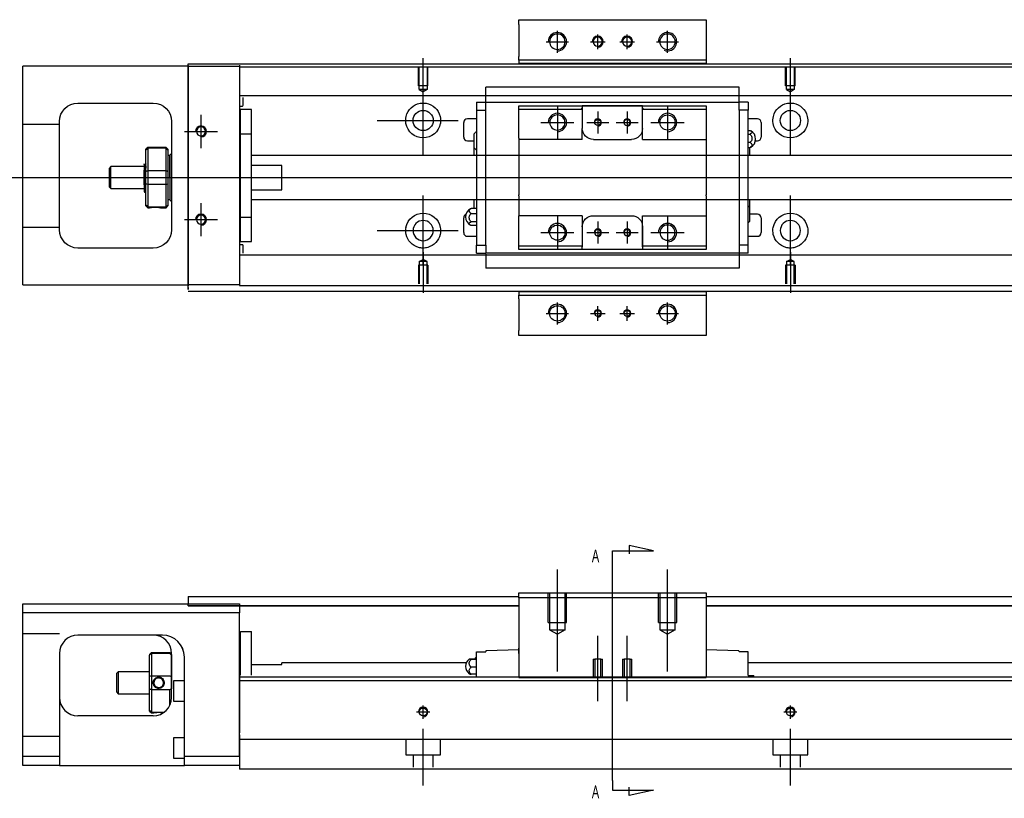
# Model space of a CAD drawing. Header units: millimetres. Extents: x -257 to 3135, y -1556 to 860.
# Tile 2 of 15: x -91 to 177, y -1556 to -1344. Entities that reach past the tile are written whole.
import ezdxf
from ezdxf.lldxf.tags import DXFTag

# ---------------------------------------------------------------- set-up
doc = ezdxf.new("R2010")
doc.units = ezdxf.units.MM
doc.layers.get('0').update_dxf_attribs({"linetype": 'CONTINUOUS'})
doc.styles.add('CHN', font='msjhbd.ttf')
tags = doc.linetypes.add('DASHED', pattern=[25.72, 12.86, -12.86]).pattern_tags.tags
tags[6:7] = [DXFTag(74, 4), DXFTag(75, 0), DXFTag(340, '0'), DXFTag(46, 0.0), DXFTag(50, 0.0), DXFTag(44, 0.0), DXFTag(45, 0.0)]
tags[4:5] = [DXFTag(74, 4), DXFTag(75, 0), DXFTag(340, '0'), DXFTag(46, 0.0), DXFTag(50, 0.0), DXFTag(44, 0.0), DXFTag(45, 0.0)]

msp = doc.modelspace()

# ---------------------------------------------------------------- linework, layer by layer
at = {"linetype": 'Continuous'}
for p, q in [((44.63, -1345.66), (44.63, -1344.37)), ((44.63, -1344.37), (95.63, -1344.37)), ((44.63, -1345.66), (44.63, -1354.37)), ((95.63, -1344.37), (95.63, -1345.66)), ((95.63, -1345.66), (95.63, -1354.37)), ((-45.42, -1356.82), (-45.42, -1356.37)), ((-45.42, -1356.37), (80.83, -1356.37)), ((44.63, -1355.37), (44.63, -1354.37)), ((95.63, -1355.37), (44.63, -1355.37)), ((44.63, -1355.37), (44.63, -1356.37)), ((80.83, -1356.37), (579.58, -1356.37)), ((95.63, -1354.37), (95.63, -1355.37)), ((95.63, -1355.37), (95.63, -1356.37)), ((-90.42, -1359.57), (-90.42, -1357.07)), ((-45.42, -1357.07), (-90.42, -1357.07)), ((-45.42, -1356.82), (-45.42, -1416.82)), ((-31.42, -1356.77), (-31.42, -1357.07)), ((-31.42, -1357.07), (-31.42, -1359.57)), ((-90.42, -1414.07), (-90.42, -1359.57)), ((-31.42, -1359.57), (-31.42, -1414.07)), ((-75.42, -1367.07), (-54.92, -1367.07)), ((-80.42, -1401.57), (-80.42, -1372.07)), ((-49.92, -1372.07), (-49.92, -1401.57)), ((-56.42, -1379.17), (-56.92, -1379.67)), ((-56.92, -1379.85), (-56.92, -1379.67)), ((-56.92, -1385.69), (-56.92, -1379.85)), ((-51.42, -1379.17), (-56.42, -1379.17)), ((-56.42, -1379.17), (-56.42, -1379.4)), ((-56.42, -1379.4), (-56.42, -1385.44)), ((-51.42, -1379.4), (-56.42, -1379.4)), ((-50.92, -1379.67), (-51.42, -1379.17)), ((-51.42, -1379.4), (-51.42, -1379.17)), ((-51.42, -1385.44), (-51.42, -1379.4)), ((-50.92, -1379.67), (-50.92, -1379.85)), ((-50.92, -1379.85), (-50.92, -1385.69)), ((-50.42, -1381.37), (-50.92, -1381.37)), ((-50.42, -1387.37), (-50.42, -1381.37)), ((-50.42, -1381.47), (-50.42, -1393.27)), ((-66.42, -1384.37), (-66.92, -1384.87)), ((-66.92, -1384.87), (-66.92, -1384.87)), ((-66.92, -1384.87), (-66.92, -1389.87)), ((-57.42, -1384.37), (-66.42, -1384.37)), ((-66.42, -1390.37), (-66.42, -1384.37)), ((-57.42, -1389.35), (-57.42, -1385.4)), ((-57.04, -1383.87), (-57.29, -1383.87)), ((-56.92, -1387.37), (-56.92, -1385.69)), ((-56.42, -1385.44), (-56.42, -1387.37)), ((-56.42, -1385.44), (-51.42, -1385.44)), ((-51.42, -1387.37), (-51.42, -1385.44)), ((-50.92, -1385.69), (-50.92, -1389.04)), ((-56.92, -1389.04), (-56.92, -1387.37)), ((-56.42, -1387.37), (-56.42, -1389.3)), ((-51.42, -1389.3), (-51.42, -1387.37)), ((-50.42, -1387.37), (-50.42, -1393.37)), ((-66.92, -1389.87), (-66.42, -1390.37)), ((-66.42, -1390.37), (-57.42, -1390.37)), ((-57.25, -1391.37), (-57.08, -1391.37)), ((-56.92, -1394.88), (-56.92, -1389.04)), ((-56.42, -1389.3), (-56.42, -1395.34)), ((-51.42, -1389.3), (-56.42, -1389.3)), ((-51.42, -1395.34), (-51.42, -1389.3)), ((-50.92, -1389.04), (-50.92, -1394.88)), ((-50.92, -1393.37), (-50.42, -1393.37)), ((-56.92, -1395.07), (-56.92, -1394.88)), ((-56.92, -1395.07), (-56.42, -1395.57)), ((-56.42, -1395.34), (-56.42, -1395.57)), ((-56.42, -1395.34), (-51.42, -1395.34)), ((-56.42, -1395.57), (-55.92, -1395.57)), ((-52.91, -1395.57), (-51.42, -1395.57)), ((-51.42, -1395.57), (-50.92, -1395.07)), ((-51.42, -1395.57), (-51.42, -1395.34)), ((-50.92, -1394.88), (-50.92, -1395.07)), ((-54.92, -1406.57), (-75.42, -1406.57)), ((-90.42, -1416.57), (-90.42, -1414.07)), ((-31.42, -1414.07), (-31.42, -1416.57)), ((-90.42, -1416.57), (-45.42, -1416.57)), ((-45.42, -1417.82), (-45.42, -1416.82)), ((-31.42, -1416.57), (-31.42, -1416.77)), ((64.93, -1418.37), (-45.42, -1418.37)), ((44.63, -1418.37), (44.63, -1419.37)), ((44.63, -1420.37), (44.63, -1419.37)), ((44.63, -1419.37), (95.63, -1419.37)), ((44.63, -1420.37), (44.63, -1429.07)), ((579.58, -1418.37), (64.93, -1418.37)), ((95.63, -1418.37), (95.63, -1419.37)), ((95.63, -1419.37), (95.63, -1420.37)), ((95.63, -1420.37), (95.63, -1429.07)), ((44.63, -1430.37), (44.63, -1429.07)), ((95.63, -1430.37), (44.63, -1430.37)), ((95.63, -1429.07), (95.63, -1430.37)), ((44.63, -1500.52), (95.63, -1500.52)), ((44.63, -1501.81), (44.63, -1500.52)), ((95.63, -1500.52), (95.63, -1501.81)), ((-90.42, -1505.97), (-90.42, -1503.47)), ((-90.42, -1503.47), (-31.42, -1503.47)), ((-45.42, -1501.52), (44.63, -1501.52)), ((-45.42, -1501.52), (-45.42, -1502.52)), ((-45.42, -1502.52), (-45.42, -1503.52)), ((-45.42, -1503.47), (-45.42, -1503.47)), ((-45.42, -1504.02), (-45.42, -1503.52)), ((44.63, -1504.02), (-45.42, -1504.02)), ((-45.42, -1504.02), (44.63, -1504.02)), ((-31.42, -1503.47), (-31.42, -1505.97)), ((44.63, -1501.81), (44.63, -1523.52)), ((95.63, -1501.81), (44.63, -1501.81)), ((95.63, -1501.52), (579.58, -1501.52)), ((95.63, -1501.81), (95.63, -1523.52)), ((579.58, -1504.02), (95.63, -1504.02)), ((95.63, -1504.02), (579.58, -1504.02)), ((-31.42, -1505.97), (-90.42, -1505.97)), ((-90.42, -1544.97), (-90.42, -1505.97)), ((-31.42, -1544.97), (-31.42, -1505.97)), ((-52.57, -1511.97), (-75.42, -1511.97)), ((-31.12, -1510.97), (-28.12, -1510.97)), ((-31.12, -1522.92), (-31.12, -1510.97)), ((-31.12, -1510.97), (-28.12, -1510.97)), ((-31.12, -1522.92), (-31.12, -1510.97)), ((-28.12, -1522.92), (-28.12, -1510.97)), ((-28.12, -1522.92), (-28.12, -1510.97)), ((-31.12, -1514.22), (-31.42, -1514.22)), ((-31.12, -1514.22), (-31.42, -1514.22)), ((-80.42, -1516.97), (-80.42, -1544.97)), ((-55.92, -1517.27), (-55.42, -1516.77)), ((-55.92, -1517.27), (-55.92, -1517.45)), ((-55.92, -1523.29), (-55.92, -1517.45)), ((-55.42, -1516.77), (-55.42, -1517)), ((-55.42, -1516.77), (-50.42, -1516.77)), ((-55.42, -1517), (-55.42, -1523.04)), ((-50.42, -1517), (-55.42, -1517)), ((-49.92, -1517.27), (-50.42, -1516.77)), ((-50.42, -1517), (-50.42, -1516.77)), ((-49.92, -1528.97), (-49.92, -1516.97)), ((-49.92, -1517.27), (-49.92, -1517.45)), ((-49.92, -1517.45), (-49.92, -1523.29)), ((33.13, -1516.52), (35.63, -1516.52)), ((33.13, -1518.72), (33.13, -1516.52)), ((35.63, -1516.52), (35.63, -1516.45)), ((44.63, -1516.02), (35.83, -1516.25)), ((44.57, -1517.02), (44.63, -1517.02)), ((44.63, -1516.52), (44.63, -1515.52)), ((44.63, -1517.02), (44.63, -1516.52)), ((95.63, -1515.52), (95.63, -1516.52)), ((104.44, -1516.25), (95.63, -1516.02)), ((95.63, -1516.52), (95.63, -1517.02)), ((95.63, -1517.02), (95.7, -1517.02)), ((104.63, -1516.45), (104.63, -1516.52)), ((107.13, -1516.52), (104.63, -1516.52)), ((107.13, -1518.72), (107.13, -1516.52)), ((-46.42, -1544.97), (-46.42, -1517.96)), ((-28.12, -1519.97), (-19.92, -1519.97)), ((30.34, -1519.52), (-19.92, -1519.52)), ((-19.92, -1519.97), (-19.92, -1519.52)), ((31.68, -1518.41), (33.13, -1518.41)), ((33.13, -1518.65), (31.68, -1518.65)), ((33.13, -1522.02), (33.13, -1518.72)), ((107.13, -1522.02), (107.13, -1518.72)), ((568.58, -1519.52), (107.13, -1519.52)), ((-64.42, -1521.97), (-64.92, -1522.47)), ((-64.92, -1522.47), (-64.92, -1524.97)), ((-55.92, -1521.97), (-64.42, -1521.97)), ((-64.42, -1521.97), (-64.42, -1527.97)), ((33.13, -1520.75), (31.68, -1520.75)), ((33.13, -1522.63), (31.68, -1522.63)), ((33.13, -1523.47), (33.13, -1522.02)), ((107.13, -1523.02), (107.13, -1522.02)), ((-64.92, -1524.97), (-64.92, -1527.47)), ((-55.92, -1526.64), (-55.92, -1523.29)), ((-55.42, -1523.04), (-55.42, -1526.9)), ((-55.42, -1523.04), (-50.42, -1523.04)), ((-49.92, -1523.29), (-49.92, -1526.64)), ((-46.42, -1524.47), (-49.42, -1524.47)), ((-49.42, -1524.47), (-49.42, -1529.97)), ((72.7, -1523.47), (-31.42, -1523.47)), ((72.44, -1524.47), (-31.42, -1524.47)), ((44.63, -1523.56), (44.63, -1523.52)), ((44.63, -1523.52), (95.63, -1523.52)), ((95.63, -1523.56), (44.63, -1523.56)), ((568.58, -1524.47), (72.44, -1524.47)), ((568.58, -1523.47), (72.7, -1523.47)), ((95.63, -1523.52), (95.63, -1523.56)), ((107.13, -1523.02), (108.52, -1523.02)), ((108.52, -1523.02), (108.63, -1523.02)), ((108.52, -1523.02), (108.52, -1523.47)), ((108.63, -1523.47), (108.63, -1523.02)), ((-64.92, -1527.47), (-64.42, -1527.97)), ((-64.42, -1527.97), (-55.92, -1527.97)), ((-55.92, -1532.48), (-55.92, -1526.64)), ((-55.42, -1526.9), (-55.42, -1532.94)), ((-50.42, -1526.9), (-55.42, -1526.9)), ((-50.42, -1531.15), (-50.42, -1526.9)), ((-49.42, -1529.97), (-46.42, -1529.97)), ((-55.92, -1532.67), (-55.92, -1532.48)), ((-55.92, -1532.67), (-55.42, -1533.17)), ((-55.42, -1532.94), (-55.42, -1533.17)), ((-55.42, -1532.94), (-51.88, -1532.94)), ((-55.42, -1533.17), (-54.92, -1533.17)), ((-54.92, -1533.97), (-75.42, -1533.97)), ((-46.42, -1539.97), (-49.42, -1539.97)), ((-49.42, -1539.97), (-49.42, -1545.47)), ((-31.42, -1539.12), (-31.42, -1545.92)), ((-90.42, -1544.97), (-80.42, -1544.97)), ((-90.42, -1547.47), (-90.42, -1544.97)), ((-80.42, -1544.97), (-80.42, -1547.47)), ((-49.42, -1545.47), (-46.42, -1545.47)), ((-46.42, -1547.47), (-46.42, -1544.97)), ((-46.42, -1544.97), (-31.42, -1544.97)), ((-31.42, -1545.92), (-31.42, -1548.47)), ((-80.42, -1547.47), (-90.42, -1547.47)), ((-80.42, -1547.47), (-46.42, -1547.47)), ((-31.42, -1547.47), (-46.42, -1547.47)), ((66.29, -1548.47), (-31.42, -1548.47)), ((568.58, -1548.47), (66.29, -1548.47))]:
    msp.add_line(p, q, dxfattribs=at)
for p, q in [((55.13, -1353.37), (55.13, -1347.37)), ((66.13, -1352.37), (66.13, -1348.37)), ((74.13, -1352.37), (74.13, -1348.37)), ((85.13, -1353.37), (85.13, -1347.37)), ((52.13, -1350.37), (58.13, -1350.37)), ((64.13, -1350.37), (68.13, -1350.37)), ((72.13, -1350.37), (76.13, -1350.37)), ((82.13, -1350.37), (88.13, -1350.37)), ((18.58, -1365.99), (18.58, -1354.87)), ((118.58, -1365.99), (118.58, -1354.87)), ((18.58, -1381.34), (18.58, -1362.29)), ((118.58, -1381.34), (118.58, -1362.29)), ((-41.92, -1370.32), (-41.92, -1379.32)), ((6.08, -1371.82), (28.11, -1371.82)), ((-46.42, -1374.82), (-37.42, -1374.82)), ((-95.42, -1387.37), (72.88, -1387.37)), ((72.88, -1387.37), (580.28, -1387.37)), ((18.58, -1411.34), (18.58, -1392.29)), ((118.58, -1411.34), (118.58, -1392.29)), ((-41.92, -1394.32), (-41.92, -1403.32)), ((-46.42, -1398.82), (-37.42, -1398.82)), ((6.08, -1401.82), (28.11, -1401.82)), ((18.58, -1407.65), (18.58, -1418.77)), ((118.58, -1407.65), (118.58, -1418.77)), ((55.13, -1427.37), (55.13, -1421.37)), ((66.13, -1426.37), (66.13, -1422.37)), ((74.13, -1426.37), (74.13, -1422.37)), ((85.13, -1427.37), (85.13, -1421.37)), ((52.13, -1424.37), (58.13, -1424.37)), ((64.13, -1424.37), (68.13, -1424.37)), ((72.13, -1424.37), (76.13, -1424.37)), ((82.13, -1424.37), (88.13, -1424.37)), ((81.28, -1489.06), (74.69, -1487.63)), ((74.69, -1487.63), (74.69, -1489.86)), ((70.13, -1489.06), (81.28, -1489.06)), ((70.13, -1491.7), (70.13, -1489.06)), ((70.13, -1551.59), (70.13, -1491.7)), ((70.13, -1551.59), (70.13, -1554.22)), ((70.13, -1554.22), (81.28, -1554.22)), ((74.69, -1555.66), (74.69, -1553.43)), ((81.28, -1554.22), (74.69, -1555.66))]:
    msp.add_line(p, q)
at = {"linetype": 'DASHED'}
for p, q in [((-45.42, -1360.38), (-45.42, -1356.37)), ((95.63, -1356.32), (44.63, -1356.32)), ((-31.42, -1357.07), (-31.42, -1357.27)), ((-31.42, -1357.27), (-31.42, -1358.27)), ((-31.42, -1358.27), (-31.42, -1364.6)), ((-45.42, -1370.38), (-45.42, -1360.38)), ((-31.42, -1364.6), (-31.42, -1365.6)), ((-45.42, -1378.38), (-45.42, -1370.38)), ((-45.42, -1394.38), (-45.42, -1378.38)), ((-57.29, -1383.87), (-57.29, -1383.87)), ((-45.42, -1402.38), (-45.42, -1394.38)), ((-45.42, -1412.38), (-45.42, -1402.38)), ((-31.42, -1408.94), (-31.42, -1415.27)), ((-45.42, -1417.32), (-45.42, -1412.38)), ((-31.42, -1415.27), (-31.42, -1416.27)), ((-45.42, -1417.32), (-45.42, -1417.82)), ((-31.42, -1416.27), (-31.42, -1416.57)), ((44.63, -1418.41), (95.63, -1418.41)), ((-52.42, -1511.97), (-52.57, -1511.97)), ((33.13, -1516.52), (33.13, -1516.52)), ((35.63, -1516.52), (35.63, -1516.52)), ((104.63, -1516.52), (104.63, -1516.52)), ((107.13, -1516.52), (107.13, -1516.52)), ((-31.42, -1522.92), (-31.42, -1523.92)), ((-31.42, -1523.92), (-31.42, -1538.62)), ((-31.42, -1544.97), (-31.42, -1548.47))]:
    msp.add_line(p, q, dxfattribs=at)
at = {"linetype": 'DASHED', "ltscale": 0.3}
for p, q in [((-45.42, -1357.07), (-31.42, -1357.07)), ((80.58, -1357.32), (-31.42, -1357.32)), ((568.58, -1357.32), (80.58, -1357.32)), ((568.58, -1365.15), (-31.42, -1365.15)), ((-31.42, -1365.6), (-31.42, -1367.14)), ((-31.42, -1367.14), (-31.42, -1370.7)), ((-30.42, -1367.68), (-30.42, -1365.6)), ((-31.42, -1367.88), (-30.62, -1367.88)), ((-28.12, -1368.82), (-31.12, -1368.82)), ((-28.12, -1368.82), (-31.12, -1368.82)), ((-31.12, -1375.5), (-31.12, -1368.82)), ((-31.12, -1375.5), (-31.12, -1368.82)), ((-28.12, -1375.5), (-28.12, -1368.82)), ((-28.12, -1375.5), (-28.12, -1368.82)), ((-31.42, -1370.7), (-31.42, -1372.62)), ((-31.42, -1372.62), (-31.42, -1400.92)), ((-80.42, -1372.96), (-90.42, -1372.96)), ((-31.12, -1376.07), (-31.42, -1376.07)), ((-31.12, -1376.07), (-31.42, -1376.07)), ((-31.12, -1398.13), (-31.12, -1375.5)), ((-31.12, -1375.5), (-28.12, -1375.5)), ((-31.12, -1398.13), (-31.12, -1375.5)), ((-28.12, -1398.13), (-28.12, -1375.5)), ((-28.12, -1398.13), (-28.12, -1375.5)), ((568.58, -1381.37), (-28.12, -1381.37)), ((-19.92, -1384.05), (-28.12, -1384.05)), ((-19.92, -1390.68), (-19.92, -1384.05)), ((-28.12, -1390.68), (-19.92, -1390.68)), ((-28.12, -1393.37), (568.58, -1393.37)), ((-31.42, -1397.57), (-31.12, -1397.57)), ((-31.42, -1397.57), (-31.12, -1397.57)), ((-31.12, -1398.13), (-28.12, -1398.13)), ((-31.12, -1404.82), (-31.12, -1398.13)), ((-31.12, -1404.82), (-31.12, -1398.13)), ((-28.12, -1404.82), (-28.12, -1398.13)), ((-28.12, -1404.82), (-28.12, -1398.13)), ((-80.42, -1400.96), (-90.42, -1400.96)), ((-31.42, -1400.92), (-31.42, -1402.84)), ((-31.42, -1402.84), (-31.42, -1406.4)), ((-31.12, -1404.82), (-28.12, -1404.82)), ((-31.12, -1404.82), (-28.12, -1404.82)), ((-30.62, -1405.66), (-31.42, -1405.66)), ((-31.42, -1406.4), (-31.42, -1407.94)), ((-30.42, -1407.94), (-30.42, -1405.86)), ((-31.42, -1407.94), (-31.42, -1408.94)), ((568.58, -1408.49), (-31.42, -1408.49)), ((17.51, -1410.27), (18.58, -1409.65)), ((19.66, -1410.27), (18.58, -1409.65)), ((117.51, -1410.27), (118.58, -1409.65)), ((119.66, -1410.27), (118.58, -1409.65)), ((19.88, -1411.27), (17.28, -1411.27)), ((17.28, -1411.27), (17.28, -1416.27)), ((17.51, -1410.27), (17.51, -1416.27)), ((19.66, -1410.27), (17.51, -1410.27)), ((19.66, -1416.27), (19.66, -1410.27)), ((19.88, -1411.27), (19.88, -1416.27)), ((119.88, -1411.27), (117.28, -1411.27)), ((117.28, -1411.27), (117.28, -1416.27)), ((117.51, -1410.27), (117.51, -1416.27)), ((119.66, -1410.27), (117.51, -1410.27)), ((119.66, -1416.27), (119.66, -1410.27)), ((119.88, -1411.27), (119.88, -1416.27)), ((-31.42, -1416.57), (-45.42, -1416.57)), ((568.58, -1416.82), (-31.42, -1416.82)), ((52.63, -1508.52), (52.63, -1500.52)), ((53.03, -1500.52), (53.03, -1510.52)), ((57.23, -1510.52), (57.23, -1500.52)), ((57.63, -1508.52), (57.63, -1500.52)), ((82.63, -1508.52), (82.63, -1500.52)), ((83.03, -1500.52), (83.03, -1510.52)), ((87.23, -1510.52), (87.23, -1500.52)), ((87.63, -1508.52), (87.63, -1500.52)), ((52.63, -1508.52), (57.63, -1508.52)), ((82.63, -1508.52), (87.63, -1508.52)), ((-80.42, -1511.61), (-90.42, -1511.61)), ((53.03, -1510.52), (57.23, -1510.52)), ((53.03, -1510.52), (55.13, -1511.73)), ((57.23, -1510.52), (55.13, -1511.73)), ((83.03, -1510.52), (87.23, -1510.52)), ((83.03, -1510.52), (85.13, -1511.73)), ((87.23, -1510.52), (85.13, -1511.73)), ((64.88, -1518.56), (64.88, -1523.56)), ((64.88, -1518.56), (65.33, -1518.56)), ((65.33, -1518.56), (65.33, -1523.56)), ((66.93, -1518.56), (65.33, -1518.56)), ((66.93, -1523.56), (66.93, -1518.56)), ((66.93, -1518.56), (67.38, -1518.56)), ((67.38, -1523.56), (67.38, -1518.56)), ((72.88, -1518.56), (72.88, -1523.56)), ((72.88, -1518.56), (73.33, -1518.56)), ((73.33, -1518.56), (73.33, -1523.56)), ((74.93, -1518.56), (73.33, -1518.56)), ((74.93, -1523.56), (74.93, -1518.56)), ((74.93, -1518.56), (75.38, -1518.56)), ((75.38, -1523.56), (75.38, -1518.56)), ((-80.42, -1539.61), (-90.42, -1539.61)), ((568.58, -1540.47), (-31.42, -1540.47)), ((13.83, -1540.47), (13.83, -1544.62)), ((23.33, -1544.62), (23.33, -1540.47)), ((113.83, -1540.47), (113.83, -1544.62)), ((123.33, -1544.62), (123.33, -1540.47)), ((13.83, -1544.62), (23.33, -1544.62)), ((15.83, -1544.62), (15.83, -1547.92)), ((21.33, -1547.92), (21.33, -1544.62)), ((113.83, -1544.62), (123.33, -1544.62)), ((115.83, -1544.62), (115.83, -1547.92)), ((121.33, -1547.92), (121.33, -1544.62))]:
    msp.add_line(p, q, dxfattribs=at)
at = {"linetype": 'DASHED', "ltscale": 0.1}
for p, q in [((17.28, -1362.37), (17.28, -1357.37)), ((17.51, -1363.37), (17.51, -1357.37)), ((19.66, -1357.37), (19.66, -1363.37)), ((19.88, -1362.37), (19.88, -1357.37)), ((117.28, -1362.37), (117.28, -1357.37)), ((117.51, -1363.37), (117.51, -1357.37)), ((119.66, -1357.37), (119.66, -1363.37)), ((119.88, -1362.37), (119.88, -1357.37)), ((19.88, -1362.37), (17.28, -1362.37)), ((19.66, -1363.37), (17.51, -1363.37)), ((17.51, -1363.37), (18.58, -1363.99)), ((19.66, -1363.37), (18.58, -1363.99)), ((119.88, -1362.37), (117.28, -1362.37)), ((119.66, -1363.37), (117.51, -1363.37)), ((117.51, -1363.37), (118.58, -1363.99)), ((119.66, -1363.37), (118.58, -1363.99))]:
    msp.add_line(p, q, dxfattribs=at)
at = {"linetype": 'DASHED', "ltscale": 0.5}
for p, q in [((35.63, -1362.76), (35.63, -1362.71)), ((35.63, -1362.89), (35.63, -1362.76)), ((104.63, -1362.76), (35.63, -1362.76)), ((35.63, -1366.47), (35.63, -1362.89)), ((104.63, -1362.76), (104.63, -1362.71)), ((104.63, -1362.89), (104.63, -1362.76)), ((104.63, -1366.47), (104.63, -1362.89)), ((33.13, -1366.8), (33.13, -1369)), ((33.13, -1366.8), (35.63, -1366.8)), ((35.63, -1366.8), (35.63, -1366.47)), ((35.63, -1367.8), (35.63, -1366.8)), ((35.63, -1366.8), (104.63, -1366.8)), ((35.63, -1366.9), (35.63, -1366.9)), ((104.63, -1366.8), (104.63, -1366.47)), ((107.13, -1366.8), (104.63, -1366.8)), ((104.63, -1367.8), (104.63, -1366.8)), ((104.63, -1366.9), (104.63, -1366.9)), ((107.13, -1366.8), (107.13, -1369)), ((33.13, -1369), (35.63, -1369)), ((33.13, -1369), (33.13, -1405.74)), ((35.63, -1369), (35.63, -1367.8)), ((35.63, -1369.47), (35.63, -1369)), ((35.63, -1369.47), (35.63, -1369.04)), ((35.63, -1405.26), (35.63, -1369.47)), ((44.63, -1368.8), (44.63, -1367.8)), ((44.63, -1376.67), (44.63, -1368.8)), ((61.63, -1368.8), (44.63, -1368.8)), ((55.13, -1367.87), (55.13, -1376.87)), ((61.63, -1368.8), (61.93, -1368.5)), ((61.93, -1367.8), (61.93, -1368.5)), ((78.33, -1367.8), (61.93, -1367.8)), ((61.93, -1368.5), (61.93, -1373.97)), ((62.02, -1367.8), (78.24, -1367.8)), ((66.13, -1369.37), (66.13, -1375.37)), ((74.13, -1369.37), (74.13, -1375.37)), ((78.33, -1368.5), (78.33, -1367.8)), ((78.33, -1368.5), (78.63, -1368.8)), ((78.33, -1376.97), (78.33, -1368.5)), ((78.33, -1373.97), (78.33, -1368.5)), ((95.63, -1368.8), (78.63, -1368.8)), ((85.13, -1367.87), (85.13, -1376.87)), ((95.63, -1367.8), (95.63, -1368.8)), ((95.63, -1368.8), (95.63, -1376.67)), ((104.63, -1369), (104.63, -1367.8)), ((107.13, -1369), (104.63, -1369)), ((104.63, -1369), (104.63, -1369.47)), ((104.63, -1369.04), (104.63, -1369.47)), ((104.63, -1369.47), (104.63, -1405.26)), ((107.13, -1405.74), (107.13, -1369)), ((29.63, -1376.37), (29.63, -1372.37)), ((33.13, -1371.37), (30.63, -1371.37)), ((50.63, -1372.37), (59.63, -1372.37)), ((63.13, -1372.37), (69.13, -1372.37)), ((71.13, -1372.37), (77.13, -1372.37)), ((80.63, -1372.37), (89.63, -1372.37)), ((109.63, -1371.37), (107.13, -1371.37)), ((110.63, -1372.37), (110.63, -1376.37)), ((61.93, -1376.97), (61.93, -1373.97)), ((107.13, -1374.57), (107.59, -1374.57)), ((30.63, -1377.37), (32.48, -1377.37)), ((32.48, -1379.29), (32.48, -1375.44)), ((44.63, -1376.67), (44.63, -1382.37)), ((64.93, -1376.97), (75.33, -1376.97)), ((78.33, -1376.97), (95.63, -1376.97)), ((95.63, -1376.67), (95.63, -1382.37)), ((107.13, -1375.51), (107.59, -1375.51)), ((107.59, -1377.81), (107.13, -1377.81)), ((109.08, -1377.37), (109.63, -1377.37)), ((32.48, -1381.37), (32.48, -1379.29)), ((107.13, -1379.16), (107.59, -1379.16)), ((107.48, -1379.16), (107.48, -1381.37)), ((44.63, -1382.37), (44.63, -1382.67)), ((44.63, -1382.67), (44.63, -1392.07)), ((95.63, -1382.37), (95.63, -1382.67)), ((95.63, -1382.67), (95.63, -1392.07)), ((32.48, -1395.79), (32.48, -1393.37)), ((44.63, -1392.37), (44.63, -1392.07)), ((44.63, -1392.37), (44.63, -1397.77)), ((95.63, -1392.37), (95.63, -1392.07)), ((95.63, -1392.37), (95.63, -1397.77)), ((107.48, -1393.37), (107.48, -1395.45)), ((33.13, -1395.8), (31.68, -1395.8)), ((107.48, -1395.45), (107.48, -1399.3)), ((29.63, -1402.37), (29.63, -1398.37)), ((31.68, -1397.15), (33.13, -1397.15)), ((33.13, -1399.45), (31.68, -1399.45)), ((44.63, -1398.07), (44.63, -1397.77)), ((61.93, -1397.77), (44.63, -1397.77)), ((44.63, -1405.94), (44.63, -1398.07)), ((55.13, -1397.87), (55.13, -1406.87)), ((61.93, -1397.77), (61.93, -1400.77)), ((64.93, -1397.77), (75.33, -1397.77)), ((66.13, -1399.37), (66.13, -1405.37)), ((74.13, -1399.37), (74.13, -1405.37)), ((78.33, -1406.24), (78.33, -1397.77)), ((85.13, -1397.87), (85.13, -1406.87)), ((95.63, -1397.77), (95.63, -1405.94)), ((109.63, -1397.37), (107.48, -1397.37)), ((110.63, -1398.37), (110.63, -1402.37)), ((33.13, -1400.39), (31.68, -1400.39)), ((61.93, -1400.77), (61.93, -1406.24)), ((78.33, -1400.77), (78.33, -1406.24)), ((30.63, -1403.37), (33.13, -1403.37)), ((50.63, -1402.37), (59.63, -1402.37)), ((63.13, -1402.37), (69.13, -1402.37)), ((71.13, -1402.37), (77.13, -1402.37)), ((80.63, -1402.37), (89.63, -1402.37)), ((107.13, -1403.37), (109.63, -1403.37)), ((33.13, -1405.74), (35.63, -1405.74)), ((33.13, -1407.94), (33.13, -1405.74)), ((35.63, -1405.7), (35.63, -1405.26)), ((35.63, -1405.74), (35.63, -1405.26)), ((35.63, -1405.74), (35.63, -1406.94)), ((35.63, -1406.94), (35.63, -1407.94)), ((44.63, -1405.94), (61.63, -1405.94)), ((44.63, -1406.94), (44.63, -1405.94)), ((61.93, -1406.24), (61.63, -1405.94)), ((61.93, -1406.94), (61.93, -1406.24)), ((78.33, -1406.94), (61.93, -1406.94)), ((78.24, -1406.94), (62.02, -1406.94)), ((78.63, -1405.94), (78.33, -1406.24)), ((78.33, -1406.24), (78.33, -1406.94)), ((78.63, -1405.94), (95.63, -1405.94)), ((95.63, -1405.94), (95.63, -1406.94)), ((104.63, -1405.26), (104.63, -1405.74)), ((104.63, -1405.26), (104.63, -1405.7)), ((104.63, -1405.74), (104.63, -1406.94)), ((107.13, -1405.74), (104.63, -1405.74)), ((104.63, -1406.94), (104.63, -1407.94)), ((107.13, -1407.94), (107.13, -1405.74)), ((35.63, -1408.49), (32.59, -1408.49)), ((35.63, -1408.49), (32.59, -1408.49)), ((33.13, -1407.94), (35.63, -1407.94)), ((104.63, -1407.94), (35.63, -1407.94)), ((35.63, -1408.27), (35.63, -1411.85)), ((104.63, -1407.84), (104.63, -1407.84)), ((104.63, -1407.94), (104.63, -1408.27)), ((107.13, -1407.94), (104.63, -1407.94)), ((104.63, -1408.27), (104.63, -1411.85)), ((35.63, -1411.85), (35.63, -1411.98)), ((35.63, -1411.98), (35.63, -1412.02)), ((35.63, -1411.98), (104.63, -1411.98)), ((104.63, -1411.85), (104.63, -1411.98)), ((104.63, -1411.98), (104.63, -1412.02))]:
    msp.add_line(p, q, dxfattribs=at)
at = {"ltscale": 0.2}
for p, q in [((55.13, -1521.93), (55.13, -1494.1)), ((85.13, -1521.93), (85.13, -1494.1)), ((66.13, -1529.98), (66.13, -1512.15)), ((74.13, -1529.98), (74.13, -1512.15))]:
    msp.add_line(p, q, dxfattribs=at)
at = {"ltscale": 0.5}
for p, q in [((16.78, -1532.92), (20.38, -1532.92)), ((18.58, -1534.78), (18.58, -1531.12)), ((116.78, -1532.92), (120.38, -1532.92)), ((118.58, -1534.78), (118.58, -1531.12)), ((18.58, -1552.92), (18.58, -1537.56)), ((118.58, -1552.92), (118.58, -1537.56))]:
    msp.add_line(p, q, dxfattribs=at)
at = {"linetype": 'Continuous', "extrusion": (0, 0, -1)}
for centre, radius in [((-55.13, -1350.37), 2.1), ((-85.13, -1350.37), 2.1), ((41.92, -1374.82), 1.23), ((41.92, -1398.82), 1.23), ((-18.58, -1401.82), 2.75), ((-118.58, -1401.82), 2.75)]:
    msp.add_circle(centre, radius, dxfattribs=at)
at = {"linetype": 'DASHED', "ltscale": 0.15, "extrusion": (0, 0, -1)}
for centre in [(-66.13, -1350.37), (-74.13, -1350.37)]:
    msp.add_circle(centre, 1.25, dxfattribs=at)
at = {"linetype": 'Continuous'}
for centre, radius in [((18.58, -1371.82), 2.75), ((118.58, -1371.82), 2.75), ((55.13, -1424.37), 2.1), ((85.13, -1424.37), 2.1), ((18.58, -1532.92), 1.07), ((118.58, -1532.92), 1.07)]:
    msp.add_circle(centre, radius, dxfattribs=at)
at = {"linetype": 'DASHED', "ltscale": 0.5, "extrusion": (0, 0, -1)}
for centre, radius in [((-55.13, -1372.37), 2.07), ((-74.13, -1372.37), 0.825), ((-66.13, -1402.37), 0.825), ((-74.13, -1402.37), 0.825), ((-85.13, -1402.37), 2.07)]:
    msp.add_circle(centre, radius, dxfattribs=at)
at = {"linetype": 'DASHED', "ltscale": 0.5}
for centre, radius in [((66.13, -1372.37), 0.825), ((85.13, -1372.37), 2.07), ((55.13, -1402.37), 2.07)]:
    msp.add_circle(centre, radius, dxfattribs=at)
at = {"linetype": 'DASHED', "ltscale": 0.15}
for centre in [(66.13, -1424.37), (74.13, -1424.37)]:
    msp.add_circle(centre, 0.8, dxfattribs=at)
for centre, radius, start in [((55.13, -1350.37), 2.5, 270), ((85.13, -1350.37), 2.5, 249.2801), ((-41.92, -1374.82), 1.5, 270), ((-41.92, -1398.82), 1.5, 270), ((55.13, -1424.37), 2.5, 270), ((85.13, -1424.37), 2.5, 270), ((18.58, -1532.92), 1.3, 270), ((118.58, -1532.92), 1.3, 270)]:
    msp.add_arc(centre, radius, start, 180)
for centre, radius in [((66.13, -1350.37), 1.5), ((74.13, -1350.37), 1.5), ((66.13, -1424.37), 1), ((74.13, -1424.37), 1)]:
    msp.add_arc(centre, radius, 270, 180, dxfattribs=at)
at = {"linetype": 'Continuous', "extrusion": (0, 0, -1)}
for centre, radius, start, end in [((75.42, -1372.07), 5, 0, 90), ((54.92, -1372.07), 5, 90, 180), ((-18.58, -1371.82), 4.75, 13.6191, 80.1049), ((-18.58, -1371.82), 4.75, 99.8951, 166.3809), ((-118.58, -1371.82), 4.75, 13.6191, 80.1049), ((-118.58, -1371.82), 4.75, 99.8951, 166.3809), ((-18.58, -1371.82), 4.75, 189.6765, 350.3235), ((-118.58, -1371.82), 4.75, 189.6765, 350.3235), ((-18.58, -1401.82), 4.75, 10.8558, 169.1442), ((-118.58, -1401.82), 4.75, 10.8558, 169.1442), ((75.42, -1401.57), 5, 270, 0), ((54.92, -1401.57), 5, 180, 270), ((-18.58, -1401.82), 4.75, 285.2319, 347.572), ((-18.58, -1401.82), 4.75, 192.428, 254.7681), ((-118.58, -1401.82), 4.75, 285.2319, 347.572), ((-118.58, -1401.82), 4.75, 192.428, 254.7681)]:
    msp.add_arc(centre, radius, start, end, dxfattribs=at)
at = {"linetype": 'DASHED', "ltscale": 0.3}
for centre, start, end in [((-30.62, -1367.68), 270, 0), ((-30.62, -1405.86), 0, 90)]:
    msp.add_arc(centre, 0.2, start, end, dxfattribs=at)
at = {"linetype": 'DASHED', "ltscale": 0.5}
for centre, radius, start, end in [((55.13, -1372.37), 2.5, 270, 180), ((85.13, -1372.37), 2.5, 270, 180), ((30.63, -1372.37), 1, 90, 180), ((66.13, -1372.37), 1, 270, 180), ((74.13, -1372.37), 1, 270, 180), ((109.63, -1372.37), 1, 0, 90), ((34.62, -1377.32), 2.85, 121.5132, 138.6569), ((106.63, -1376.87), 2.5, 0, 61.7734), ((30.63, -1376.37), 1, 180, 270), ((106.63, -1376.87), 2.5, 298.2701, 0), ((109.63, -1376.37), 1, 270, 0), ((34.62, -1377.4), 2.85, 221.3431, 238.4868), ((32.63, -1398.09), 2.5, 118.2701, 180), ((105.34, -1397.33), 2.85, 41.3431, 51.1006), ((30.63, -1398.37), 1, 114.7486, 180), ((32.63, -1398.09), 2.5, 180, 241.7734), ((105.34, -1397.42), 2.85, 308.8994, 318.6569), ((109.63, -1398.37), 1, 0, 90), ((55.13, -1402.37), 2.5, 270, 180), ((66.13, -1402.37), 1, 270, 180), ((74.13, -1402.37), 1, 270, 180), ((85.13, -1402.37), 2.5, 270, 180), ((30.63, -1402.37), 1, 180, 270), ((109.63, -1402.37), 1, 270, 0)]:
    msp.add_arc(centre, radius, start, end, dxfattribs=at)
at = {"linetype": 'DASHED', "ltscale": 0.5, "extrusion": (0, 0, -1)}
for centre, start, end in [((-64.93, -1373.97), 270, 359.96), ((-75.33, -1373.97), 180, 270), ((-64.93, -1400.77), 360, 90), ((-75.33, -1400.77), 90, 180)]:
    msp.add_arc(centre, 3, start, end, dxfattribs=at)
at = {"linetype": 'Continuous'}
for centre, radius, start, end in [((-49.92, -1381.47), 0.5, 90, 180), ((-49.92, -1393.27), 0.5, 180, 270), ((-75.42, -1516.97), 5, 90, 180), ((-54.92, -1516.97), 5, 0, 90), ((35.83, -1516.45), 0.2, 91.5, 180), ((104.43, -1516.45), 0.2, 0, 88.5), ((32.63, -1520.52), 2.5, 126.4021, 180), ((34.62, -1520.48), 2.85, 121.5132, 133.5232), ((32.63, -1520.52), 2.5, 180, 233.5675), ((-75.42, -1528.97), 5, 180, 270), ((-54.92, -1528.97), 5, 270, 0)]:
    msp.add_arc(centre, radius, start, end, dxfattribs=at)
at = {"linetype": 'DASHED'}
msp.add_arc((-52.42, -1517.97), 6, 0, 90, dxfattribs=at)
at = {"linetype": 'Continuous'}
msp.add_ellipse((-52.42, -1517.96), major_axis=(4.24, 4.24), ratio=1, start_param=5.497787, end_param=7.068583, dxfattribs=at)
for points, knots in [([(17.77, -1367.14), (18.18, -1367.07), (18.61, -1367.05), (19.15, -1367.1), (19.28, -1367.12), (19.4, -1367.14)], [0, 0, 0, 0, 0.772987, 0.772987, 1, 1, 1, 1]), ([(117.77, -1367.14), (118.18, -1367.07), (118.61, -1367.05), (119.15, -1367.1), (119.28, -1367.12), (119.4, -1367.14)], [0, 0, 0, 0, 0.772987, 0.772987, 1, 1, 1, 1]), ([(-57.42, -1383.65), (-57.42, -1383.68), (-57.42, -1383.78), (-57.42, -1384.1), (-57.42, -1384.33), (-57.42, -1384.84), (-57.42, -1385.11), (-57.42, -1385.4)], [0, 0, 0, 0, 0.341605, 0.341605, 0.709042, 0.709042, 1, 1, 1, 1]), ([(-57.08, -1391.37), (-57.09, -1391.37), (-57.1, -1391.36), (-57.12, -1391.28), (-57.14, -1391.14), (-57.18, -1390.74), (-57.19, -1390.47), (-57.23, -1389.82), (-57.25, -1389.44), (-57.29, -1388.63), (-57.3, -1388.18), (-57.34, -1387.29), (-57.35, -1386.83), (-57.39, -1386.05), (-57.4, -1385.71), (-57.42, -1385.4)], [0, 0, 0, 0, 0.062674, 0.062674, 0.22432, 0.22432, 0.386002, 0.386002, 0.547651, 0.547651, 0.70934, 0.70934, 0.870988, 0.870988, 1, 1, 1, 1]), ([(-56.92, -1389.88), (-56.93, -1389.62), (-56.95, -1389.3), (-56.99, -1388.61), (-57.01, -1388.23), (-57.04, -1387.45), (-57.06, -1387.05), (-57.1, -1386.28), (-57.11, -1385.91), (-57.15, -1385.23), (-57.17, -1384.93), (-57.2, -1384.43), (-57.22, -1384.22), (-57.25, -1383.97), (-57.27, -1383.9), (-57.28, -1383.88)], [0, 0, 0, 0, 0.142488, 0.142488, 0.289539, 0.289539, 0.436554, 0.436554, 0.583581, 0.583581, 0.730615, 0.730615, 0.877631, 0.877631, 1, 1, 1, 1]), ([(-57.04, -1383.87), (-57.02, -1383.87), (-57.01, -1383.92), (-56.97, -1384.14), (-56.95, -1384.32), (-56.93, -1384.64), (-56.92, -1384.74), (-56.92, -1384.84)], [0, 0, 0, 0, 0.388824, 0.388824, 0.829994, 0.829994, 1, 1, 1, 1]), ([(-57.42, -1389.35), (-57.42, -1389.72), (-57.42, -1390.05), (-57.42, -1390.58), (-57.42, -1390.78), (-57.42, -1391.02), (-57.42, -1391.09), (-57.42, -1391.09)], [0, 0, 0, 0, 0.355488, 0.355488, 0.70353, 0.70353, 1, 1, 1, 1]), ([(-57.42, -1389.35), (-57.4, -1389.74), (-57.38, -1390.09), (-57.35, -1390.68), (-57.33, -1390.92), (-57.29, -1391.25), (-57.28, -1391.35), (-57.26, -1391.37), (-57.25, -1391.37), (-57.25, -1391.37)], [0, 0, 0, 0, 0.320659, 0.320659, 0.641321, 0.641321, 0.962057, 0.962057, 1, 1, 1, 1]), ([(-55.92, -1395.57), (-55.92, -1395.57), (-55.89, -1395.56), (-55.78, -1395.54), (-55.69, -1395.53), (-55.48, -1395.49), (-55.34, -1395.47), (-55.05, -1395.44), (-54.89, -1395.43), (-54.56, -1395.42), (-54.38, -1395.42), (-54.06, -1395.43), (-53.91, -1395.43), (-53.62, -1395.46), (-53.48, -1395.48), (-53.25, -1395.51), (-53.15, -1395.52), (-53, -1395.55), (-52.95, -1395.56), (-52.92, -1395.57), (-52.91, -1395.57), (-52.91, -1395.57)], [0, 0, 0, 0, 0.109357, 0.109357, 0.21915, 0.21915, 0.330451, 0.330451, 0.436162, 0.436162, 0.542186, 0.542186, 0.640015, 0.640015, 0.743853, 0.743853, 0.849113, 0.849113, 0.958413, 0.958413, 1, 1, 1, 1]), ([(19.83, -1406.4), (19.43, -1406.51), (19, -1406.57), (18.16, -1406.57), (17.74, -1406.51), (17.33, -1406.4)], [0, 0, 0, 0, 0.500461, 0.500461, 1, 1, 1, 1]), ([(119.83, -1406.4), (119.43, -1406.51), (119, -1406.57), (118.16, -1406.57), (117.74, -1406.51), (117.33, -1406.4)], [0, 0, 0, 0, 0.500461, 0.500461, 1, 1, 1, 1]), ([(31.68, -1518.65), (31.55, -1518.64), (31.44, -1518.62), (31.26, -1518.59), (31.2, -1518.58), (31.13, -1518.54), (31.13, -1518.52), (31.17, -1518.49), (31.22, -1518.47), (31.37, -1518.44), (31.48, -1518.43), (31.62, -1518.41), (31.65, -1518.41), (31.68, -1518.41)], [0, 0, 0, 0, 0.192078, 0.192078, 0.384156, 0.384156, 0.576234, 0.576234, 0.768312, 0.768312, 0.960389, 0.960389, 1, 1, 1, 1]), ([(31.68, -1520.75), (31.55, -1520.66), (31.44, -1520.54), (31.26, -1520.27), (31.2, -1520.13), (31.13, -1519.83), (31.13, -1519.67), (31.17, -1519.37), (31.22, -1519.22), (31.37, -1518.94), (31.48, -1518.82), (31.62, -1518.69), (31.65, -1518.67), (31.68, -1518.65)], [0, 0, 0, 0, 0.192078, 0.192078, 0.384156, 0.384156, 0.576234, 0.576234, 0.768312, 0.768312, 0.960389, 0.960389, 1, 1, 1, 1]), ([(31.68, -1522.63), (31.55, -1522.54), (31.44, -1522.43), (31.26, -1522.2), (31.2, -1522.07), (31.13, -1521.8), (31.13, -1521.66), (31.17, -1521.39), (31.22, -1521.26), (31.37, -1521.02), (31.48, -1520.91), (31.62, -1520.79), (31.65, -1520.77), (31.68, -1520.75)], [0, 0, 0, 0, 0.192078, 0.192078, 0.384156, 0.384156, 0.576234, 0.576234, 0.768312, 0.768312, 0.960389, 0.960389, 1, 1, 1, 1]), ([(31.15, -1522.53), (31.17, -1522.54), (31.22, -1522.56), (31.37, -1522.59), (31.48, -1522.61), (31.62, -1522.62), (31.65, -1522.62), (31.68, -1522.63)], [0, 0, 0, 0, 0.448024, 0.448024, 0.905631, 0.905631, 1, 1, 1, 1]), ([(-54.92, -1524.97), (-54.92, -1524.79), (-54.89, -1524.61), (-54.78, -1524.28), (-54.69, -1524.13), (-54.48, -1523.85), (-54.34, -1523.73), (-54.05, -1523.55), (-53.89, -1523.48), (-53.56, -1523.41), (-53.38, -1523.4), (-53.06, -1523.45), (-52.91, -1523.5), (-52.62, -1523.64), (-52.48, -1523.74), (-52.25, -1523.97), (-52.15, -1524.11), (-52, -1524.42), (-51.95, -1524.59), (-51.92, -1524.83), (-51.91, -1524.9), (-51.91, -1524.97)], [0, 0, 0, 0, 0.109357, 0.109357, 0.21915, 0.21915, 0.330451, 0.330451, 0.436162, 0.436162, 0.542186, 0.542186, 0.640015, 0.640015, 0.743853, 0.743853, 0.849113, 0.849113, 0.958413, 0.958413, 1, 1, 1, 1]), ([(-51.91, -1524.97), (-51.91, -1525.14), (-51.94, -1525.32), (-52.06, -1525.65), (-52.14, -1525.81), (-52.36, -1526.09), (-52.5, -1526.21), (-52.79, -1526.39), (-52.95, -1526.45), (-53.28, -1526.52), (-53.45, -1526.53), (-53.78, -1526.48), (-53.93, -1526.44), (-54.22, -1526.29), (-54.35, -1526.2), (-54.59, -1525.96), (-54.69, -1525.82), (-54.84, -1525.51), (-54.89, -1525.34), (-54.92, -1525.1), (-54.92, -1525.03), (-54.92, -1524.97)], [0, 0, 0, 0, 0.109681, 0.109681, 0.219848, 0.219848, 0.331471, 0.331471, 0.436803, 0.436803, 0.542595, 0.542595, 0.640477, 0.640477, 0.744315, 0.744315, 0.8492, 0.8492, 0.95844, 0.95844, 1, 1, 1, 1]), ([(-52.12, -1524.97), (-52.12, -1524.84), (-52.13, -1524.72), (-52.21, -1524.47), (-52.27, -1524.33), (-52.44, -1524.1), (-52.54, -1523.99), (-52.78, -1523.83), (-52.91, -1523.76), (-53.19, -1523.68), (-53.34, -1523.66), (-53.63, -1523.68), (-53.77, -1523.71), (-54.04, -1523.81), (-54.16, -1523.89), (-54.38, -1524.08), (-54.47, -1524.19), (-54.62, -1524.45), (-54.67, -1524.59), (-54.71, -1524.81), (-54.72, -1524.89), (-54.72, -1524.97)], [0, 0, 0, 0, 0.090081, 0.090081, 0.195216, 0.195216, 0.30186, 0.30186, 0.410211, 0.410211, 0.517617, 0.517617, 0.621981, 0.621981, 0.727419, 0.727419, 0.835017, 0.835017, 0.943332, 0.943332, 1, 1, 1, 1]), ([(-54.72, -1524.97), (-54.72, -1525.09), (-54.7, -1525.21), (-54.63, -1525.47), (-54.56, -1525.6), (-54.4, -1525.83), (-54.29, -1525.94), (-54.06, -1526.11), (-53.92, -1526.17), (-53.64, -1526.26), (-53.49, -1526.27), (-53.2, -1526.26), (-53.06, -1526.23), (-52.8, -1526.12), (-52.67, -1526.04), (-52.46, -1525.85), (-52.36, -1525.74), (-52.22, -1525.49), (-52.16, -1525.34), (-52.12, -1525.12), (-52.12, -1525.04), (-52.12, -1524.97)], [0, 0, 0, 0, 0.090082, 0.090082, 0.19511, 0.19511, 0.301651, 0.301651, 0.410013, 0.410013, 0.517402, 0.517402, 0.621792, 0.621792, 0.727238, 0.727238, 0.834796, 0.834796, 0.943135, 0.943135, 1, 1, 1, 1]), ([(-54.92, -1533.17), (-54.92, -1533.17), (-54.89, -1533.16), (-54.78, -1533.14), (-54.69, -1533.12), (-54.48, -1533.09), (-54.34, -1533.07), (-54.04, -1533.04), (-53.88, -1533.03), (-53.56, -1533.02), (-53.38, -1533.02), (-53.06, -1533.03), (-52.91, -1533.03), (-52.62, -1533.06), (-52.48, -1533.08), (-52.28, -1533.1), (-52.2, -1533.11), (-52.14, -1533.13)], [0, 0, 0, 0, 0.1096809, 0.1096809, 0.2198481, 0.2198481, 0.3314707, 0.3314707, 0.4368026, 0.4368026, 0.542595, 0.542595, 0.6404774, 0.6404774, 0.7443154, 0.7443154, 0.8201607, 0.8201607, 0.8201607, 0.8201607])]:
    msp.add_open_spline(points, degree=3, knots=knots, dxfattribs=at)
at = {"linetype": 'DASHED', "ltscale": 0.5}
for points, degree in [([(44.63, -1367.8), (61.93, -1367.8)], 1), ([(78.33, -1367.8), (95.63, -1367.8)], 1), ([(61.93, -1376.97), (44.63, -1376.97)], 1), ([(107.59, -1379.16), (107.68, -1379.14), (107.76, -1379.1), (107.83, -1379.06)], 3), ([(31.68, -1395.8), (31.59, -1395.82), (31.51, -1395.86), (31.44, -1395.9)], 3), ([(78.33, -1397.77), (95.63, -1397.77)], 1), ([(61.93, -1406.94), (44.63, -1406.94)], 1), ([(95.63, -1406.94), (78.33, -1406.94)], 1)]:
    msp.add_open_spline(points, degree=degree, dxfattribs=at)
at = {"linetype": 'Continuous'}
for points, degree in [([(13.9, -1372.62), (13.79, -1371.96), (13.82, -1371.29), (13.97, -1370.7)], 3), ([(23.2, -1370.7), (23.34, -1371.29), (23.38, -1371.96), (23.27, -1372.62)], 3), ([(113.9, -1372.62), (113.79, -1371.96), (113.82, -1371.29), (113.97, -1370.7)], 3), ([(123.2, -1370.7), (123.34, -1371.29), (123.38, -1371.96), (123.27, -1372.62)], 3), ([(-56.92, -1379.85), (-56.75, -1379.7), (-56.58, -1379.55), (-56.42, -1379.4)], 3), ([(-51.42, -1379.4), (-51.25, -1379.55), (-51.08, -1379.7), (-50.92, -1379.85)], 3), ([(-57.28, -1383.88), (-57.4, -1383.67)], 1), ([(-56.92, -1383.64), (-56.98, -1383.76), (-57.05, -1383.87)], 2), ([(-56.92, -1385.69), (-56.75, -1385.61), (-56.58, -1385.52), (-56.42, -1385.44)], 3), ([(-51.42, -1385.44), (-51.25, -1385.52), (-51.08, -1385.61), (-50.92, -1385.69)], 3), ([(-57.43, -1391.07), (-57.34, -1391.22), (-57.26, -1391.36)], 2), ([(-57.08, -1391.36), (-57, -1391.23), (-56.92, -1391.09)], 2), ([(-56.42, -1389.3), (-56.58, -1389.21), (-56.75, -1389.13), (-56.92, -1389.04)], 3), ([(-51.42, -1389.3), (-51.25, -1389.21), (-51.08, -1389.13), (-50.92, -1389.04)], 3), ([(-56.42, -1395.34), (-56.58, -1395.19), (-56.75, -1395.03), (-56.92, -1394.88)], 3), ([(-51.42, -1395.34), (-51.25, -1395.19), (-51.08, -1395.03), (-50.92, -1394.88)], 3), ([(13.94, -1402.84), (13.81, -1402.24), (13.79, -1401.57), (13.92, -1400.92)], 3), ([(23.25, -1400.92), (23.37, -1401.58), (23.35, -1402.24), (23.22, -1402.84)], 3), ([(113.94, -1402.84), (113.81, -1402.24), (113.79, -1401.57), (113.92, -1400.92)], 3), ([(123.25, -1400.92), (123.37, -1401.58), (123.35, -1402.24), (123.22, -1402.84)], 3), ([(-52.42, -1511.96), (-52.47, -1511.96), (-52.52, -1511.97), (-52.57, -1511.97)], 3), ([(-55.42, -1517), (-55.58, -1517.15), (-55.75, -1517.3), (-55.92, -1517.45)], 3), ([(-50.42, -1517), (-50.25, -1517.15), (-50.08, -1517.3), (-49.92, -1517.45)], 3), ([(-55.42, -1523.04), (-55.58, -1523.12), (-55.75, -1523.21), (-55.92, -1523.29)], 3), ([(-50.42, -1523.04), (-50.25, -1523.12), (-50.08, -1523.21), (-49.92, -1523.29)], 3), ([(-55.42, -1526.9), (-55.58, -1526.81), (-55.75, -1526.73), (-55.92, -1526.64)], 3), ([(-49.92, -1526.64), (-50.08, -1526.73), (-50.25, -1526.81), (-50.42, -1526.9)], 3), ([(-55.42, -1532.94), (-55.58, -1532.79), (-55.75, -1532.63), (-55.92, -1532.48)], 3)]:
    msp.add_open_spline(points, degree=degree, dxfattribs=at)
at = {"linetype": 'DASHED', "ltscale": 0.5}
msp.add_rational_spline([(61.93, -1373.97), (61.93, -1373.97), (61.93, -1373.97)], [0.500000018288, 0.499999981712, 0.500000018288], degree=2, dxfattribs=at)
for points in [[(107.59, -1374.57), (107.72, -1374.61), (107.83, -1374.67), (108.01, -1374.79), (108.07, -1374.85), (108.14, -1374.99), (108.14, -1375.06), (108.1, -1375.19), (108.05, -1375.26), (107.89, -1375.38), (107.79, -1375.44), (107.65, -1375.49), (107.62, -1375.5), (107.59, -1375.51)], [(107.59, -1375.51), (107.72, -1375.62), (107.83, -1375.75), (108.01, -1376.04), (108.07, -1376.2), (108.14, -1376.52), (108.14, -1376.7), (108.1, -1377.03), (108.05, -1377.19), (107.89, -1377.49), (107.79, -1377.63), (107.65, -1377.77), (107.62, -1377.79), (107.59, -1377.81)], [(107.59, -1377.81), (107.72, -1377.87), (107.83, -1377.95), (108.01, -1378.12), (108.07, -1378.21), (108.14, -1378.41), (108.14, -1378.51), (108.1, -1378.7), (108.05, -1378.8), (107.89, -1378.97), (107.79, -1379.06), (107.65, -1379.14), (107.62, -1379.15), (107.59, -1379.16)], [(31.68, -1397.15), (31.55, -1397.09), (31.44, -1397.01), (31.26, -1396.84), (31.2, -1396.75), (31.13, -1396.55), (31.13, -1396.45), (31.17, -1396.26), (31.22, -1396.16), (31.37, -1395.99), (31.48, -1395.9), (31.62, -1395.82), (31.65, -1395.81), (31.68, -1395.8)], [(31.68, -1399.45), (31.55, -1399.34), (31.44, -1399.21), (31.26, -1398.92), (31.2, -1398.76), (31.13, -1398.44), (31.13, -1398.27), (31.17, -1397.93), (31.22, -1397.77), (31.37, -1397.47), (31.48, -1397.33), (31.62, -1397.2), (31.65, -1397.17), (31.68, -1397.15)], [(31.68, -1400.39), (31.55, -1400.35), (31.44, -1400.29), (31.26, -1400.17), (31.2, -1400.11), (31.13, -1399.97), (31.13, -1399.9), (31.17, -1399.77), (31.22, -1399.7), (31.37, -1399.58), (31.48, -1399.52), (31.62, -1399.47), (31.65, -1399.46), (31.68, -1399.45)]]:
    msp.add_open_spline(points, degree=3, knots=[0, 0, 0, 0, 0.192078, 0.192078, 0.384156, 0.384156, 0.576234, 0.576234, 0.768312, 0.768312, 0.960389, 0.960389, 1, 1, 1, 1], dxfattribs=at)
at = {"linetype": 'DASHED'}
for points, degree in [([(-57.05, -1383.87), (-57.05, -1383.87), (-57.05, -1383.88)], 2), ([(-55.92, -1395.56), (-55.91, -1395.55)], 1)]:
    msp.add_open_spline(points, degree=degree, dxfattribs=at)

# ---------------------------------------------------------------- texts
at = {"style": 'CHN', "width": 0.7}
for p in [(64.51, -1492.2), (64.51, -1556.45)]:
    msp.add_text('A', height=3.5, dxfattribs=at).set_placement(p)

doc.saveas('drawing.dxf')
